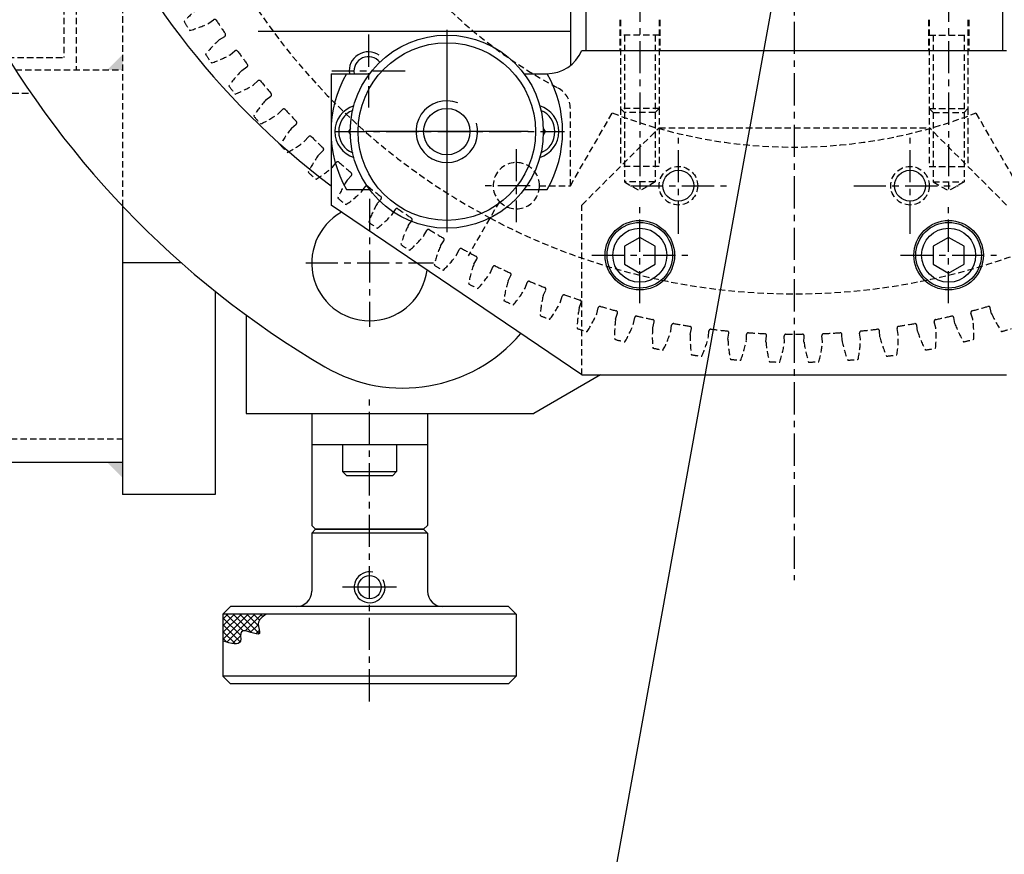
# Model space of a CAD drawing. Extents: x -321 to 3039, y 0 to 2376.
# Tile 4 of 25: x 538 to 692, y 1067 to 1197. Entities that reach past the tile are written whole.
import ezdxf

# ---------------------------------------------------------------- set-up
doc = ezdxf.new("R2010")
doc.units = 0
doc.header["$LTSCALE"] = 4
doc.header["$MEASUREMENT"] = 0
doc.linetypes.add('CENTER', pattern=[2, 1.25, -0.25, 0.25, -0.25])
doc.linetypes.add('HIDDEN', pattern=[0.375, 0.25, -0.125])
for name, color, linetype in [('0000PLEIN', 7, 'CONTINUOUS'), ('AXES', 5, 'CENTER'), ('CACHES', 5, 'HIDDEN'), ('FINS', 5, 'CONTINUOUS'), ('MERGE', 7, 'CONTINUOUS')]:
    doc.layers.add(name, color=color, linetype=linetype)
doc.styles.add('ROMANS', font='romans.shx')
doc.dimstyles.new('STANDARD5', dxfattribs={"dimscale": 5, "dimtxt": 3.5, "dimasz": 3.5, "dimexe": 1.75, "dimexo": 1.75, "dimgap": 1.75, "dimtad": 1, "dimtxsty": 'ROMANS', "dimcen": 8.75, "dimclrt": 4, "dimazin": 3, "dimtp": 0.005, "dimtm": 0.005, "dimtfac": 1, "dimtofl": 0, "dimtmove": 0, "dimatfit": 3, "dimtolj": 1})

msp = doc.modelspace()

# ---------------------------------------------------------------- hatches: boundary and pattern name
at = {"layer": 'FINS'}
h = msp.add_hatch(dxfattribs=at)
h.set_pattern_fill('ANSI37', color=256, scale=6, angle=90, style=0)
h.set_pattern_definition([(45, (297.04854, 941.1801), (0.53033, -0.53033), []), (315, (297.04854, 941.1801), (-0.53033, -0.53033), [])])
edge = h.paths.add_edge_path()
edge.add_spline(control_points=[(576.8, 1104.63), (576.19, 1104.23), (575.12, 1103.53), (576.52, 1100.55), (572.36, 1103.08), (573.26, 1099.48), (571.33, 1100.08), (570.07, 1100.47)], knot_values=[0, 0, 0, 0, 1.604802, 2.858079, 5.181482, 6.390514, 8.660448, 8.660448, 8.660448, 8.660448], degree=3, periodic=0)
edge.add_line((570.07, 1100.47), (570.07, 1104.63))
edge.add_line((570.07, 1104.63), (576.8, 1104.63))

# ---------------------------------------------------------------- linework, layer by layer
at = {"layer": '0000PLEIN', "linetype": 'CONTINUOUS'}
for p, q in [((624.07, 1210.84), (624.07, 1189.9)), ((626.47, 1211.43), (626.47, 1192.23)), ((691.27, 1211.43), (691.27, 1192.23)), ((604.87, 1195.43), (604.87, 1163.99)), ((575.53, 1195.23), (624.07, 1195.23)), ((625.87, 1192.23), (691.87, 1192.23)), ((637.87, 1192.23), (691.27, 1192.23)), ((586.87, 1188.63), (589.28, 1188.63)), ((586.87, 1188.63), (586.87, 1168.23)), ((589.28, 1188.63), (592.87, 1188.63)), ((616.87, 1188.63), (620.46, 1188.63)), ((616.87, 1188.63), (620.37, 1188.63)), ((589.88, 1180.12), (589.59, 1179.63)), ((619.86, 1180.12), (620.15, 1179.63)), ((589.59, 1179.63), (589.88, 1179.13)), ((617.49, 1179.63), (592.25, 1179.63)), ((620.15, 1179.63), (619.86, 1179.13)), ((589.28, 1170.63), (592.87, 1170.63)), ((616.87, 1170.63), (620.46, 1170.63)), ((554.47, 1168.05), (554.47, 1123.23)), ((625.87, 1141.83), (586.87, 1168.23)), ((563.62, 1159.23), (554.47, 1159.23)), ((568.87, 1154.82), (568.87, 1123.23)), ((573.67, 1151.14), (573.67, 1135.83)), ((628.77, 1141.83), (618.38, 1135.83)), ((625.87, 1141.83), (691.87, 1141.83)), ((573.67, 1135.83), (618.38, 1135.83)), ((583.87, 1135.83), (583.87, 1118.43)), ((583.87, 1135.83), (601.87, 1135.83)), ((601.87, 1135.83), (601.87, 1118.43)), ((583.87, 1131.03), (601.87, 1131.03)), ((588.67, 1131.01), (597.07, 1131.01)), ((588.67, 1131.01), (588.67, 1126.81)), ((597.07, 1131.01), (597.07, 1126.81)), ((384.65, 1128.27), (554.47, 1128.27)), ((588.67, 1126.81), (597.07, 1126.81)), ((588.67, 1126.81), (589.27, 1126.21)), ((596.47, 1126.21), (597.07, 1126.81)), ((589.27, 1126.21), (596.47, 1126.21)), ((568.87, 1123.23), (554.47, 1123.23)), ((584.47, 1117.83), (583.87, 1118.43)), ((584.47, 1117.83), (583.87, 1117.23)), ((584.47, 1117.83), (601.27, 1117.83)), ((601.27, 1117.83), (584.47, 1117.83)), ((601.27, 1117.83), (601.87, 1118.43)), ((601.27, 1117.83), (601.87, 1117.23)), ((583.87, 1117.23), (583.87, 1108.23)), ((601.87, 1117.23), (583.87, 1117.23)), ((601.87, 1117.23), (601.87, 1108.23)), ((597.07, 1108.83), (588.67, 1108.83)), ((570.07, 1104.63), (571.27, 1105.83)), ((592.87, 1105.83), (571.27, 1105.83)), ((614.47, 1105.83), (592.87, 1105.83)), ((614.47, 1105.83), (615.67, 1104.63)), ((570.07, 1104.63), (570.07, 1095.03)), ((615.67, 1104.63), (570.07, 1104.63)), ((615.67, 1104.63), (615.67, 1095.03)), ((615.67, 1095.03), (570.07, 1095.03)), ((570.07, 1095.03), (571.27, 1093.83)), ((614.47, 1093.83), (615.67, 1095.03)), ((592.87, 1093.83), (571.27, 1093.83)), ((614.47, 1093.83), (592.87, 1093.83))]:
    msp.add_line(p, q, dxfattribs=at)
for points in [[(632.47, 1159.04), (634.87, 1157.66), (637.27, 1159.04), (637.27, 1161.81), (634.87, 1163.2), (632.47, 1161.81)], [(680.47, 1159.04), (682.87, 1157.66), (685.27, 1159.04), (685.27, 1161.81), (682.87, 1163.2), (680.47, 1161.81)]]:
    msp.add_lwpolyline(points, close=True, dxfattribs=at)
for centre, radius in [((604.87, 1179.63), 15), ((604.87, 1179.63), 13.8), ((604.87, 1179.63), 3.6), ((640.87, 1171.23), 2.4), ((676.87, 1171.23), 2.4), ((634.87, 1160.43), 5.4), ((634.87, 1160.43), 5.1), ((682.87, 1160.43), 5.4), ((682.87, 1160.43), 5.1), ((634.87, 1160.43), 4.2), ((682.87, 1160.43), 4.2), ((592.87, 1108.83), 1.8)]:
    msp.add_circle(centre, radius, dxfattribs=at)
for centre, radius, start, end in [((658.87, 1267.23), 120, 44.9407, 233.1301), ((658.87, 1267.23), 144, 176.9894, 239.5514), ((592.69, 1189.04), 3, 56.0425, 187.9477), ((592.69, 1189.04), 2.25, 37.9537, 190.6237), ((620.37, 1194.63), 6, 270, 336.4218), ((604.87, 1179.63), 18, 150, 210), ((604.87, 1179.63), 18, 330, 30), ((591.67, 1179.63), 4.2, 107.3796, 252.6204), ((618.07, 1179.63), 4.2, 287.3796, 72.6204), ((591.67, 1179.63), 3.6, 113.4362, 246.5638), ((618.07, 1179.63), 3.6, 293.4362, 66.5638), ((592.87, 1159.23), 9, 118.8788, 352.9313), ((598.06, 1163.78), 24, 239.5514, 319.7181), ((581.47, 1108.23), 2.4, 270, 0), ((604.27, 1108.23), 2.4, 180, 270)]:
    msp.add_arc(centre, radius, start, end, dxfattribs=at)
msp.add_solid([(554.47, 1128.27), (552.07, 1128.27), (554.47, 1125.87)], dxfattribs=at)
at = {"layer": 'AXES', "linetype": 'CENTER'}
for p, q in [((658.87, 1524.7), (658.87, 1109.91)), ((634.87, 1217.71), (634.87, 1169.82)), ((682.87, 1217.71), (682.87, 1169.82)), ((592.69, 1194.72), (592.69, 1183.36)), ((604.87, 1192.25), (604.87, 1167.01)), ((598.37, 1189.04), (587.01, 1189.04)), ((587.45, 1179.63), (623.16, 1179.63)), ((640.87, 1163.77), (640.87, 1178.69)), ((676.87, 1163.77), (676.87, 1178.69)), ((615.67, 1176.91), (615.67, 1165.55)), ((617.81, 1171.23), (609.99, 1171.23)), ((633.41, 1171.23), (648.33, 1171.23)), ((668.12, 1171.23), (684.33, 1171.23)), ((592.87, 1169.17), (592.87, 1149.28)), ((634.87, 1152.97), (634.87, 1167.89)), ((682.87, 1152.97), (682.87, 1167.89)), ((627.41, 1160.43), (642.33, 1160.43)), ((675.41, 1160.43), (690.33, 1160.43)), ((582.93, 1159.23), (602.82, 1159.23)), ((592.87, 1091.09), (592.87, 1138))]:
    msp.add_line(p, q, dxfattribs=at)
at = {"layer": 'CACHES', "linetype": 'HIDDEN'}
for p, q in [((545.35, 1210.83), (545.35, 1191.15)), ((547.27, 1210.83), (547.27, 1189.23)), ((554.47, 1208.06), (554.47, 1168.05)), ((567.86, 1196.47), (568.62, 1197.02)), ((631.75, 1197.03), (631.75, 1192.23)), ((631.87, 1197.03), (631.87, 1183.23)), ((637.87, 1197.03), (637.87, 1183.23)), ((637.99, 1197.03), (637.99, 1192.23)), ((679.75, 1197.03), (679.75, 1192.23)), ((679.87, 1197.03), (679.87, 1183.23)), ((685.87, 1197.03), (685.87, 1183.23)), ((685.99, 1197.03), (685.99, 1192.23)), ((569.54, 1193.94), (570.35, 1194.43)), ((637.87, 1194.63), (631.87, 1194.63)), ((632.47, 1194.63), (632.47, 1182.63)), ((637.27, 1194.63), (637.27, 1182.63)), ((679.87, 1194.63), (685.87, 1194.63)), ((680.47, 1194.63), (680.47, 1182.63)), ((685.27, 1194.63), (685.27, 1182.63)), ((536.61, 1191.15), (545.35, 1191.15)), ((571.2, 1191.58), (571.93, 1192.18)), ((537.83, 1189.23), (554.47, 1189.23)), ((573.02, 1189.15), (573.8, 1189.68)), ((574.81, 1186.89), (575.51, 1187.52)), ((388.82, 1185.63), (540.22, 1185.63)), ((576.76, 1184.56), (577.5, 1185.13)), ((624.07, 1171.23), (624.07, 1183.23)), ((631.87, 1183.23), (631.87, 1174.23)), ((637.87, 1183.23), (631.87, 1183.23)), ((632.47, 1182.63), (631.87, 1183.23)), ((637.27, 1182.63), (637.87, 1183.23)), ((637.87, 1183.23), (637.87, 1174.23)), ((679.87, 1183.23), (679.87, 1174.23)), ((680.47, 1182.63), (679.87, 1183.23)), ((679.87, 1183.23), (685.87, 1183.23)), ((685.27, 1182.63), (685.87, 1183.23)), ((685.87, 1183.23), (685.87, 1174.23)), ((578.67, 1182.4), (579.33, 1183.07)), ((624.07, 1171.23), (630.6, 1182.53)), ((637.27, 1182.63), (632.47, 1182.63)), ((632.47, 1182.63), (632.47, 1171.83)), ((637.27, 1182.63), (637.27, 1171.83)), ((680.47, 1182.63), (680.47, 1171.83)), ((680.47, 1182.63), (685.27, 1182.63)), ((685.27, 1182.63), (685.27, 1171.83)), ((693.67, 1171.23), (687.14, 1182.53)), ((580.74, 1180.18), (581.45, 1180.8)), ((625.87, 1168.23), (637.87, 1180.23)), ((637.87, 1180.23), (679.87, 1180.23)), ((691.87, 1168.23), (679.87, 1180.23)), ((582.76, 1178.13), (583.39, 1178.83)), ((584.96, 1176.03), (585.63, 1176.68)), ((587.09, 1174.09), (587.67, 1174.83)), ((637.87, 1174.23), (631.87, 1174.23)), ((679.87, 1174.23), (685.87, 1174.23)), ((589.39, 1172.11), (590.03, 1172.8)), ((591.63, 1170.29), (592.17, 1171.06)), ((619.27, 1171.23), (624.07, 1171.23)), ((619.27, 1171.23), (624.07, 1171.23)), ((632.47, 1171.83), (634.87, 1170.44)), ((637.27, 1171.83), (632.47, 1171.83)), ((637.27, 1171.83), (634.87, 1170.44)), ((680.47, 1171.83), (685.27, 1171.83)), ((680.47, 1171.83), (682.87, 1170.44)), ((685.27, 1171.83), (682.87, 1170.44)), ((594.04, 1168.44), (594.64, 1169.16)), ((613.05, 1168.76), (608.17, 1160.31)), ((625.87, 1141.83), (625.87, 1168.23)), ((596.37, 1166.75), (596.87, 1167.54)), ((598.87, 1165.03), (599.43, 1165.78)), ((601.29, 1163.47), (601.75, 1164.29)), ((603.89, 1161.89), (604.41, 1162.67)), ((606.39, 1160.46), (606.8, 1161.3)), ((609.07, 1159.02), (609.54, 1159.83)), ((611.64, 1157.73), (612, 1158.6)), ((614.39, 1156.45), (614.83, 1157.28)), ((617.04, 1155.3), (617.35, 1156.18)), ((619.85, 1154.17), (620.24, 1155.02)), ((622.56, 1153.16), (622.82, 1154.06)), ((625.43, 1152.19), (625.77, 1153.06)), ((628.18, 1151.33), (628.4, 1152.25)), ((631.11, 1150.51), (631.4, 1151.41)), ((686.63, 1150.51), (686.34, 1151.41)), ((689.56, 1151.33), (689.34, 1152.25)), ((633.9, 1149.81), (634.07, 1150.74)), ((636.87, 1149.15), (637.11, 1150.06)), ((639.7, 1148.61), (639.81, 1149.54)), ((678.05, 1148.61), (677.93, 1149.54)), ((680.87, 1149.15), (680.63, 1150.06)), ((683.84, 1149.81), (683.67, 1150.74)), ((642.69, 1148.11), (642.88, 1149.03)), ((645.55, 1147.72), (645.61, 1148.66)), ((648.57, 1147.39), (648.71, 1148.32)), ((651.44, 1147.15), (651.45, 1148.09)), ((654.47, 1146.98), (654.56, 1147.92)), ((663.27, 1146.98), (663.18, 1147.92)), ((666.3, 1147.15), (666.29, 1148.09)), ((669.17, 1147.39), (669.03, 1148.32)), ((672.19, 1147.72), (672.13, 1148.66)), ((675.05, 1148.11), (674.86, 1149.03)), ((657.35, 1146.91), (657.31, 1147.85)), ((660.39, 1146.91), (660.43, 1147.85)), ((385.58, 1131.87), (554.47, 1131.87))]:
    msp.add_line(p, q, dxfattribs=at)
for centre in [(640.87, 1171.23), (676.87, 1171.23)]:
    msp.add_circle(centre, 3, dxfattribs=at)
for centre, radius, start, end in [((658.87, 1255.23), 100.8, 297.9826, 242.0174), ((658.87, 1255.23), 78, 298.0725, 241.9275), ((577.48, 1184.9), 17.9, 128.5098, 138.6353), ((568.8, 1196.77), 0.3, 37.7577, 125.9095), ((658.87, 1255.23), 107.08, 212.9683, 214.3361), ((582.21, 1207.16), 20.95, 209.8692, 214.3047), ((560.11, 1212.6), 17.9, 285.5386, 295.6641), ((581.44, 1180.56), 17.9, 131.6402, 141.7657), ((570.19, 1194.68), 0.3, 301.3949, 29.5467), ((584.95, 1203.05), 20.95, 212.9997, 217.4351), ((562.58, 1207.27), 17.9, 288.669, 298.7946), ((572.12, 1191.94), 0.3, 40.8881, 129.0399), ((658.87, 1255.23), 107.08, 216.0987, 217.4665), ((573.63, 1189.93), 0.3, 304.5253, 32.6771), ((585.63, 1176.44), 17.9, 134.7707, 144.8962), ((587.91, 1199.09), 20.95, 216.1301, 220.5655), ((565.34, 1202.09), 17.9, 291.7995, 301.925), ((575.71, 1187.3), 0.3, 44.0185, 132.1703), ((658.87, 1255.23), 107.08, 219.2292, 220.5969), ((620.47, 1183.23), 3.6, 0, 61.9275), ((577.32, 1185.37), 0.3, 307.6558, 35.8076), ((590.04, 1172.56), 17.9, 137.9011, 148.0266), ((579.54, 1182.86), 0.3, 47.149, 135.3008), ((591.08, 1195.3), 20.95, 219.2606, 223.696), ((568.39, 1197.06), 17.9, 294.9299, 305.0554), ((658.87, 1255.23), 107.08, 222.3596, 223.7274), ((658.87, 1255.23), 78, 248.7476, 291.2525), ((594.66, 1168.92), 17.9, 141.0315, 151.157), ((581.26, 1181.02), 0.3, 310.7862, 38.938), ((583.61, 1178.64), 0.3, 50.2794, 138.4312), ((658.87, 1255.23), 107.08, 225.49, 226.8578), ((594.46, 1191.69), 20.95, 222.391, 226.8264), ((571.7, 1192.2), 17.9, 298.0604, 308.1859), ((585.43, 1176.9), 0.3, 313.9166, 42.0684), ((599.47, 1165.55), 17.9, 144.162, 154.2875), ((575.27, 1187.54), 17.9, 301.1908, 311.3163), ((587.91, 1174.64), 0.3, 53.4098, 141.5616), ((658.87, 1255.23), 107.08, 228.6205, 229.9882), ((615.67, 1171.23), 3.6, 0, 223.222), ((598.02, 1188.26), 20.95, 225.5214, 229.9568), ((589.81, 1173), 0.3, 317.0471, 45.1989), ((604.46, 1162.44), 17.9, 147.2924, 157.4179), ((592.41, 1170.89), 0.3, 56.5403, 144.6921), ((658.87, 1255.23), 107.08, 231.7509, 233.1187), ((615.67, 1171.23), 3.6, 223.222, 0), ((579.09, 1183.07), 17.9, 304.3212, 314.4467), ((594.41, 1169.35), 0.3, 320.1775, 48.3293), ((601.77, 1185.04), 20.95, 228.6519, 233.0873), ((609.6, 1159.6), 17.9, 150.4228, 160.5483), ((583.15, 1178.82), 17.9, 307.4517, 317.5772), ((597.12, 1167.38), 0.3, 59.6707, 147.8225), ((658.87, 1255.23), 107.08, 234.8813, 236.2491), ((605.69, 1182.03), 20.95, 231.7823, 236.2177), ((614.9, 1157.06), 17.9, 153.5533, 163.6788), ((599.19, 1165.96), 0.3, 323.3079, 51.4597), ((658.87, 1255.23), 100.8, 242.0174, 297.9826), ((587.44, 1174.8), 17.9, 310.5821, 320.7076), ((602.01, 1164.14), 0.3, 62.8011, 150.9529), ((658.87, 1255.23), 107.08, 238.0118, 239.3795), ((609.76, 1179.23), 20.95, 234.9127, 239.3481), ((620.33, 1154.8), 17.9, 156.6837, 166.8092), ((604.16, 1162.84), 0.3, 326.4384, 54.5902), ((591.93, 1171.02), 17.9, 313.7125, 323.838), ((607.07, 1161.17), 0.3, 65.9316, 154.0834), ((658.87, 1255.23), 107.08, 241.1422, 242.51), ((609.28, 1159.99), 0.3, 329.5688, 57.7206), ((613.99, 1176.67), 20.95, 238.0432, 242.4786), ((625.87, 1152.85), 17.9, 159.8141, 169.9396), ((612.28, 1158.48), 0.3, 69.062, 157.2138), ((658.87, 1255.23), 107.08, 244.2726, 245.6404), ((596.63, 1167.49), 17.9, 316.843, 326.9685), ((614.56, 1157.42), 0.3, 332.6992, 60.851), ((618.35, 1174.33), 20.95, 241.1736, 245.609), ((631.51, 1151.2), 17.9, 162.9446, 173.0701), ((617.63, 1156.08), 0.3, 72.1924, 160.3442), ((658.87, 1255.23), 107.08, 247.4031, 248.7708), ((601.52, 1164.22), 17.9, 319.9734, 330.0989), ((637.23, 1149.86), 17.9, 166.075, 176.2005), ((619.97, 1155.15), 0.3, 335.8297, 63.9815), ((623.11, 1153.98), 0.3, 75.3229, 163.4747), ((658.87, 1255.23), 107.08, 250.5335, 251.9013), ((622.82, 1172.24), 20.95, 244.304, 248.7394), ((606.57, 1161.23), 17.9, 323.1038, 333.2293), ((625.49, 1153.17), 0.3, 338.9601, 67.1119), ((627.41, 1170.39), 20.95, 247.4345, 251.8699), ((643.02, 1148.83), 17.9, 169.2054, 179.331), ((611.78, 1158.51), 17.9, 326.2343, 336.3598), ((628.69, 1152.18), 0.3, 78.4533, 166.6051), ((658.87, 1255.23), 107.08, 253.6639, 255.0317), ((631.11, 1151.5), 0.3, 342.0905, 70.2423), ((634.37, 1150.68), 0.3, 81.5837, 169.7356), ((658.87, 1255.23), 107.08, 256.7944, 258.1621), ((658.87, 1255.23), 107.08, 281.8379, 283.2056), ((683.38, 1150.68), 0.3, 10.2644, 98.4163), ((686.63, 1151.5), 0.3, 109.7577, 197.9095), ((658.87, 1255.23), 107.08, 284.9683, 286.3361), ((689.05, 1152.18), 0.3, 13.3949, 101.5467), ((705.96, 1158.51), 17.9, 203.6402, 213.7657), ((648.85, 1148.13), 17.9, 172.3359, 182.4614), ((617.14, 1156.08), 17.9, 329.3647, 339.4902), ((636.82, 1150.14), 0.3, 345.221, 73.3728), ((640.11, 1149.5), 0.3, 84.7142, 172.866), ((658.87, 1255.23), 107.08, 259.9248, 261.2926), ((658.87, 1255.23), 107.08, 278.7074, 280.0752), ((677.63, 1149.5), 0.3, 7.134, 95.2858), ((680.92, 1150.14), 0.3, 106.6272, 194.779), ((700.61, 1156.08), 17.9, 200.5098, 210.6353), ((668.89, 1148.13), 17.9, 357.5386, 7.6641), ((632.09, 1168.8), 20.95, 250.5649, 255.0003), ((654.71, 1147.74), 17.9, 175.4663, 185.5918), ((622.61, 1153.95), 17.9, 332.4951, 342.6207), ((642.59, 1149.09), 0.3, 348.3514, 76.5032), ((660.59, 1147.67), 17.9, 178.5967, 188.7223), ((645.91, 1148.63), 0.3, 87.8446, 175.9964), ((658.87, 1255.23), 107.08, 263.0552, 264.423), ((648.41, 1148.36), 0.3, 351.4818, 79.6336), ((651.75, 1148.09), 0.3, 90.9751, 179.1269), ((658.87, 1255.23), 107.08, 266.1857, 267.5534), ((654.26, 1147.95), 0.3, 354.6123, 82.7641), ((657.61, 1147.86), 0.3, 94.1055, 182.2573), ((658.87, 1255.23), 107.08, 269.3161, 270.6839), ((660.13, 1147.86), 0.3, 357.7427, 85.8945), ((663.48, 1147.95), 0.3, 97.2359, 185.3877), ((658.87, 1255.23), 107.08, 272.4466, 273.8143), ((665.99, 1148.09), 0.3, 0.8731, 89.0249), ((669.33, 1148.36), 0.3, 100.3664, 188.5182), ((658.87, 1255.23), 107.08, 275.577, 276.9448), ((671.83, 1148.63), 0.3, 4.0036, 92.1554), ((675.15, 1149.09), 0.3, 103.4968, 191.6486), ((657.15, 1147.67), 17.9, 351.2777, 1.4033), ((695.13, 1153.95), 17.9, 197.3793, 207.5049), ((663.03, 1147.74), 17.9, 354.4082, 4.5337), ((685.65, 1168.8), 20.95, 284.9997, 289.4351), ((636.85, 1167.47), 20.95, 253.6953, 258.1308), ((628.2, 1152.12), 17.9, 335.6256, 345.7511), ((666.46, 1147.93), 17.9, 181.7272, 191.8527), ((633.87, 1150.6), 17.9, 338.756, 348.8815), ((672.31, 1148.5), 17.9, 184.8576, 194.9831), ((639.62, 1149.39), 17.9, 341.8864, 352.012), ((678.12, 1149.39), 17.9, 187.988, 198.1136), ((645.43, 1148.5), 17.9, 345.0169, 355.1424), ((683.87, 1150.6), 17.9, 191.1185, 201.244), ((651.28, 1147.93), 17.9, 348.1473, 358.2728), ((689.54, 1152.12), 17.9, 194.2489, 204.3744), ((680.89, 1167.47), 20.95, 281.8692, 286.3047), ((641.67, 1166.4), 20.95, 256.8258, 261.2612), ((646.55, 1165.59), 20.95, 259.9562, 264.3916), ((671.19, 1165.59), 20.95, 275.6084, 280.0438), ((676.07, 1166.4), 20.95, 278.7388, 283.1742), ((651.46, 1165.05), 20.95, 263.0866, 267.5221), ((656.4, 1164.78), 20.95, 266.2171, 270.6525), ((661.34, 1164.78), 20.95, 269.3475, 273.7829), ((666.28, 1165.05), 20.95, 272.4779, 276.9134)]:
    msp.add_arc(centre, radius, start, end, dxfattribs=at)
msp.add_solid([(554.47, 1191.63), (552.07, 1189.23), (554.47, 1189.23)], dxfattribs=at)
at = {"layer": 'FINS'}
for centre, radius, start, end in [((604.87, 1179.63), 4.8, 69.1172, 15.833), ((592.87, 1108.83), 2.4, 77.43, 27.9954)]:
    msp.add_arc(centre, radius, start, end, dxfattribs=at)
msp.add_spline([(576.8, 1104.63), (575.57, 1103.14), (575.73, 1101.65), (572.95, 1101.92), (572.79, 1100.47), (570.07, 1100.47)], degree=3, dxfattribs=at)

# ---------------------------------------------------------------- leaders
at = {"layer": 'MERGE', "annotation_type": 0, "has_hookline": 1, "hookline_direction": 1}
for points, text_width in [([(985.96, 1248.53), (631.18, 436.66), (613.68, 436.66)], 411.87), ([(664.3, 1248.75), (564.71, 697.61), (547.21, 697.61)], 281.35)]:
    msp.add_leader(points, dimstyle='STANDARD5', dxfattribs=dict(at, text_width=text_width))

doc.saveas('drawing.dxf')
